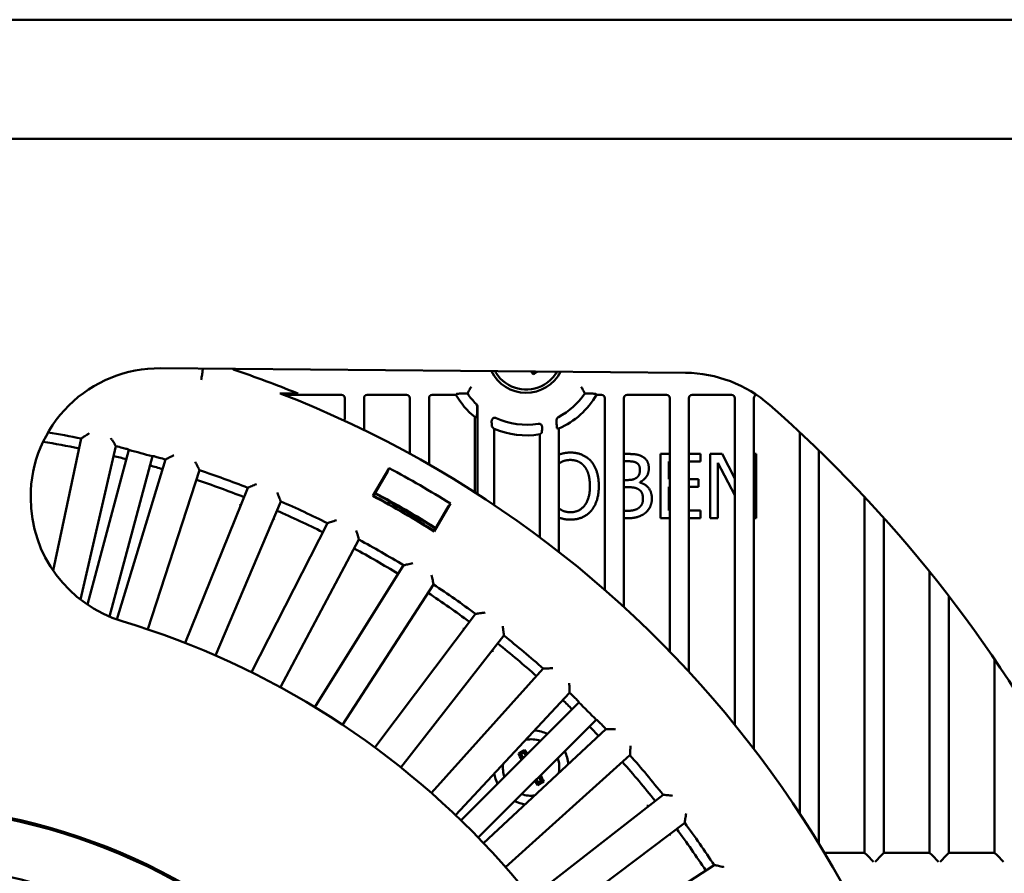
# Model space of a CAD drawing. Header units: millimetres. Extents: x 37 to 2483, y 37 to 1752.
# Tile 28 of 33: x 1681 to 1834, y 1162 to 1295. Entities that reach past the tile are written whole.
import ezdxf

# ---------------------------------------------------------------- set-up
doc = ezdxf.new("R2010")
doc.units = ezdxf.units.MM
doc.header["$LTSCALE"] = 6
doc.layers.add('Visible (ISO)', color=7, linetype='Continuous', lineweight=50)

msp = doc.modelspace()

# ---------------------------------------------------------------- linework, layer by layer
at = {"layer": 'Visible (ISO)'}
for p, q in [((1858.083, 1294.75), (1462.272, 1294.75)), ((2156.178, 1276.25), (1164.178, 1276.25)), ((1703.352, 1240.573), (1784.951, 1239.861)), ((1761.246, 1239.631), (1761.353, 1240.067)), ((1724.75, 1236.668), (1721.919, 1236.668)), ((1722.524, 1236.442), (1731.475, 1236.442)), ((1735.475, 1236.442), (1741.575, 1236.442)), ((1745.575, 1236.442), (1749.255, 1236.442)), ((1750.506, 1236.625), (1751.082, 1236.625)), ((1769.273, 1236.625), (1769.849, 1236.625)), ((1771.1, 1236.442), (1771.875, 1236.442)), ((1775.875, 1236.442), (1781.975, 1236.442)), ((1785.975, 1236.442), (1792.075, 1236.442)), ((1731.975, 1235.942), (1731.975, 1232.699)), ((1734.975, 1230.967), (1734.975, 1235.942)), ((1742.075, 1235.942), (1742.075, 1227.293)), ((1745.075, 1225.61), (1745.075, 1235.942)), ((1772.375, 1235.942), (1772.375, 1206.132)), ((1775.375, 1203.446), (1775.375, 1235.942)), ((1782.475, 1235.942), (1782.475, 1196.551)), ((1785.475, 1193.381), (1785.475, 1235.942)), ((1792.575, 1235.942), (1792.575, 1185.18)), ((1795.575, 1181.372), (1795.575, 1235.942)), ((1752.541, 1234.672), (1752.541, 1234.221)), ((1752.594, 1221.031), (1752.594, 1234.174)), ((1752.175, 1233), (1752.175, 1221.3)), ((1764.909, 1232.325), (1764.909, 1232.547)), ((1755.175, 1219.332), (1755.175, 1231.17)), ((1762.275, 1230.312), (1762.275, 1214.301)), ((1765.275, 1212.006), (1765.275, 1231.212)), ((1802.675, 1230.64), (1802.675, 1171.37)), ((1686.658, 1209.136), (1691.018, 1229.65)), ((1696.423, 1228.452), (1690.918, 1204.608)), ((1691.992, 1203.83), (1698.432, 1227.865)), ((1775.375, 1227.255), (1775.573, 1227.255)), ((1781.027, 1217.255), (1781.027, 1227.255)), ((1781.027, 1227.255), (1782.475, 1227.255)), ((1785.475, 1227.255), (1787.283, 1227.255)), ((1787.283, 1227.255), (1787.283, 1226.072)), ((1788.742, 1227.255), (1790.63, 1227.255)), ((1788.742, 1217.255), (1788.742, 1227.255)), ((1790.63, 1227.255), (1792.575, 1223.432)), ((1795.575, 1227.255), (1795.897, 1227.255)), ((1795.897, 1227.255), (1795.897, 1217.255)), ((1805.675, 1166.635), (1805.675, 1227.787)), ((1702.106, 1226.88), (1695.431, 1201.971)), ((1696.545, 1201.542), (1704.14, 1226.384)), ((1775.375, 1226.121), (1775.524, 1226.121)), ((1782.356, 1226.072), (1782.356, 1223.333)), ((1782.475, 1226.072), (1782.356, 1226.072)), ((1787.283, 1226.072), (1785.475, 1226.072)), ((1789.981, 1225.877), (1789.981, 1217.255)), ((1792.575, 1220.824), (1789.981, 1225.877)), ((1709.419, 1224.72), (1701.384, 1199.991)), ((1736.368, 1220.715), (1738.869, 1225.047)), ((1736.452, 1220.739), (1738.658, 1224.56)), ((1775.759, 1223.195), (1775.375, 1223.195)), ((1777.834, 1222.863), (1777.834, 1222.814)), ((1782.356, 1223.333), (1782.475, 1223.333)), ((1785.475, 1223.333), (1786.951, 1223.333)), ((1786.951, 1223.333), (1786.951, 1222.15)), ((1707.187, 1197.879), (1716.927, 1221.987)), ((1775.375, 1222.085), (1775.759, 1222.085)), ((1782.356, 1222.15), (1782.356, 1218.438)), ((1782.475, 1222.15), (1782.356, 1222.15)), ((1786.951, 1222.15), (1785.475, 1222.15)), ((1683.178, 1220.41), (1683.178, 1220.574)), ((1722.041, 1219.869), (1711.882, 1195.934)), ((1739.093, 1219.801), (1739.032, 1219.695)), ((1748.395, 1219.547), (1745.894, 1215.215)), ((1812.775, 1220.561), (1812.775, 1165.25)), ((1745.873, 1215.3), (1748.079, 1219.121)), ((1782.356, 1218.438), (1782.475, 1218.438)), ((1785.475, 1218.438), (1787.283, 1218.438)), ((1787.283, 1218.438), (1787.283, 1217.255)), ((1717.478, 1193.325), (1729.282, 1216.492)), ((1743.679, 1217.012), (1743.74, 1217.118)), ((1775.792, 1217.255), (1775.375, 1217.255)), ((1782.475, 1217.255), (1781.027, 1217.255)), ((1787.283, 1217.255), (1785.475, 1217.255)), ((1789.981, 1217.255), (1788.742, 1217.255)), ((1795.897, 1217.255), (1795.575, 1217.255)), ((1815.775, 1165.25), (1815.775, 1217.286)), ((1734.192, 1213.936), (1721.985, 1190.978)), ((1727.333, 1187.891), (1741.111, 1209.942)), ((1822.875, 1208.939), (1822.875, 1165.25)), ((1745.78, 1206.967), (1731.619, 1185.161)), ((1825.875, 1165.25), (1825.875, 1205.128)), ((1736.677, 1181.619), (1752.325, 1202.385)), ((1756.716, 1199.015), (1740.708, 1178.525)), ((1832.975, 1195.317), (1832.975, 1165.25)), ((1745.438, 1174.556), (1762.837, 1193.879)), ((1766.918, 1190.139), (1749.185, 1171.123)), ((1750.04, 1170.301), (1768.365, 1188.626)), ((1771.054, 1185.937), (1752.729, 1167.612)), ((1753.551, 1166.757), (1772.567, 1184.49)), ((1759.935, 1181.257), (1759.838, 1180.86)), ((1776.307, 1180.409), (1756.985, 1163.01)), ((1758.965, 1180.667), (1759.363, 1180.571)), ((1759.838, 1180.86), (1759.363, 1180.571)), ((1759.363, 1180.571), (1759.721, 1179.982)), ((1760.126, 1180.387), (1759.838, 1180.86)), ((1761.755, 1176.638), (1762.042, 1176.165)), ((1762.518, 1176.454), (1762.16, 1177.043)), ((1761.945, 1175.767), (1762.042, 1176.165)), ((1762.042, 1176.165), (1762.518, 1176.454)), ((1762.915, 1176.357), (1762.518, 1176.454)), ((1760.953, 1158.28), (1781.443, 1174.288)), ((1784.813, 1169.897), (1764.047, 1154.249)), ((1812.775, 1165.25), (1806.513, 1165.25)), ((1812.775, 1165.25), (1813.16, 1164.865)), ((1814.159, 1163.865), (1813.16, 1164.865)), ((1815.39, 1164.865), (1814.391, 1163.865)), ((1815.39, 1164.865), (1815.775, 1165.25)), ((1822.875, 1165.25), (1815.775, 1165.25)), ((1822.875, 1165.25), (1823.26, 1164.865)), ((1824.259, 1163.865), (1823.26, 1164.865)), ((1825.49, 1164.865), (1824.491, 1163.865)), ((1825.49, 1164.865), (1825.875, 1165.25)), ((1832.975, 1165.25), (1825.875, 1165.25)), ((1832.975, 1165.25), (1833.36, 1164.865)), ((1834.359, 1163.865), (1833.36, 1164.865)), ((1767.589, 1149.191), (1789.395, 1163.352))]:
    msp.add_line(p, q, dxfattribs=at)
for radius in [95, 94.75, 86.041]:
    msp.add_circle((1660.178, 1077.75), radius, dxfattribs=at)
for centre, radius, start, end in [((1703.178, 1220.574), 20, 89.5, 180), ((1660.178, 1077.75), 171.5, 67.94963, 71.42919), ((1760.178, 1242.75), 6, 205.94325, 333.05675), ((1760.178, 1242.75), 5.5, 208.56451, 211.30753), ((1760.178, 1242.75), 5.5, 211.30753, 301.30753), ((1760.178, 1242.75), 5.5, 301.30753, 330.43549), ((1784.777, 1219.862), 20, 48.75684, 89.5), ((1660.178, 1077.75), 170.5, 5.04721, 68.75264), ((1760.178, 1242.75), 12.613, 210.00664, 230.61877), ((1760.178, 1242.75), 10.965, 213.95661, 224.7918), ((1760.178, 1242.75), 10.965, 297.14755, 326.04339), ((1760.178, 1242.75), 12.613, 293.83842, 329.99336), ((1660.178, 1077.75), 209, 7.21703, 48.75684), ((1760.178, 1242.75), 10.965, 244.87131, 279.86136), ((1660.178, 1077.75), 155, 78.5232, 80.45702), ((1760.178, 1242.75), 12.613, 246.63587, 279.57013), ((1660.178, 1077.75), 153.436, 78.52853, 80.64908), ((1660.178, 1077.75), 155, 76.09846, 76.4768), ((1660.178, 1077.75), 154.913, 74.29671, 75.70329), ((1660.178, 1077.75), 153.436, 75.71006, 76.47147), ((1660.178, 1077.75), 155, 73.5232, 73.90154), ((1660.178, 1077.75), 153.436, 73.52853, 74.28994), ((1660.178, 1077.75), 155, 68.5232, 71.4768), ((1660.178, 1077.75), 167, 58.11267, 61.88733), ((1660.178, 1077.75), 153.436, 68.52853, 71.47147), ((1660.178, 1077.75), 162.5, 58.08194, 61.91806), ((1660.178, 1077.75), 162.57, 58.08277, 61.91723), ((1703.178, 1220.41), 20, 180, 253.2264), ((1660.178, 1077.75), 155, 63.5232, 66.4768), ((1660.178, 1077.75), 162, 58.0544, 61.9456), ((1660.178, 1077.75), 162.061, 61.06069, 61.92326), ((1660.178, 1077.75), 162.378, 59.05318, 60.94682), ((1660.178, 1077.75), 153.436, 63.52853, 66.47147), ((1660.178, 1077.75), 162.061, 58.07674, 58.93931), ((1660.178, 1077.75), 155, 58.5232, 61.4768), ((1660.178, 1077.75), 153.436, 58.52853, 61.47147), ((1660.178, 1077.75), 155, 53.5232, 56.4768), ((1660.178, 1077.75), 153.436, 53.52853, 56.47147), ((1660.178, 1077.75), 129, 10.36138, 73.2264), ((1660.178, 1077.75), 155, 48.5232, 51.4768), ((1660.178, 1077.75), 153.436, 48.52853, 51.47147), ((1660.178, 1077.75), 153.436, 45.71006, 46.47147), ((1660.178, 1077.75), 155, 46.09846, 46.4768), ((1660.178, 1077.75), 154.913, 44.29671, 45.70329), ((1760.94, 1178.512), 5.8, 64.13767, 84.83683), ((1660.178, 1077.75), 153.436, 43.52853, 44.28994), ((1660.178, 1077.75), 155, 43.5232, 43.90154), ((1760.94, 1178.512), 4.386, 70.6897, 101.20452), ((1760.94, 1178.512), 4.386, 348.79548, 19.3103), ((1760.94, 1178.512), 5.8, 5.16317, 25.86233), ((1660.178, 1077.75), 155, 38.5232, 41.4768), ((1760.94, 1178.512), 4.386, 172.79548, 199.3103), ((1660.178, 1077.75), 153.436, 38.52853, 41.47147), ((1760.94, 1178.512), 5.8, 189.16317, 205.86233), ((1760.94, 1178.512), 4.386, 250.6897, 277.20452), ((1760.94, 1178.512), 5.8, 244.13767, 260.83683), ((1660.178, 1077.75), 155, 33.5232, 36.4768), ((1660.178, 1077.75), 153.436, 33.52853, 36.47147)]:
    msp.add_arc(centre, radius, start, end, dxfattribs=at)
for centre, major_axis, ratio, start_param, end_param in [((1760.612, 1243.014), (-4.006, 6.586), 0.1736482, 1.9260494, 2.0016818), ((1761.179, 1241.102), (-6.386, -3.884), 0.1736482, 1.476024, 1.5707963), ((1761.179, 1241.102), (-6.386, -3.884), 0.1736482, 1.5707963, 1.5883504), ((1731.474, 1235.941), (0.448, 0.224), 0.9992388, 5.819964, 7.3901513), ((1735.476, 1235.941), (-0.448, 0.224), 0.9992388, 5.1762193, 6.7464066), ((1741.574, 1235.941), (0.448, 0.224), 0.9992388, 5.819964, 7.3901513), ((1745.576, 1235.941), (-0.448, 0.224), 0.9992388, 5.1762193, 6.7464066), ((1760.178, 1237.482), (0, 10.537), 0.8660474, 1.6447041, 1.6521958), ((1760.178, 1237.482), (0, 10.537), 0.8660474, 4.6309895, 4.6384812), ((1771.874, 1235.941), (0.448, 0.224), 0.9992388, 5.819964, 7.3901513), ((1775.876, 1235.941), (-0.448, 0.224), 0.9992388, 5.1762193, 6.7464066), ((1781.974, 1235.941), (0.448, 0.224), 0.9992388, 5.819964, 7.3901513), ((1785.976, 1235.941), (-0.448, 0.224), 0.9992388, 5.1762193, 6.7464066), ((1792.074, 1235.941), (0.448, 0.224), 0.9992388, 5.819964, 7.3901513), ((1796.076, 1235.941), (-0.448, 0.224), 0.9992388, 5.3737771, 6.7464066), ((1754.438, 1242.75), (11.482, 0), 0.8661133, 4.5139327, 4.5433754), ((1770.248, 1242.75), (-20.148, 0), 0.8661133, 0.7003458, 0.725567), ((1751.074, 1242.75), (18.212, 0), 0.8661133, 5.3747687, 5.3981272), ((1766.884, 1242.75), (-13.418, 0), 0.8661133, 1.4256031, 1.4505935), ((1759.77, 1180.437), (-3.804, -2.314), 0.1391731, 4.5846041, 4.8401738), ((1760.938, 1178.511), (-2.598, 4.272), 0.1391731, 5.1480701, 5.3231399), ((1760.943, 1178.514), (2.598, -4.272), 0.1391731, 4.1016381, 4.344216), ((1760.938, 1178.511), (-2.598, 4.272), 0.1391731, 4.1016381, 4.344216), ((1760.943, 1178.514), (2.598, -4.272), 0.1391731, 5.1480701, 5.3231399), ((1762.111, 1176.587), (3.804, 2.314), 0.1391731, 4.5846041, 4.8401738)]:
    msp.add_ellipse(centre, major_axis=major_axis, ratio=ratio, start_param=start_param, end_param=end_param, dxfattribs=at)
for points, degree, knots in [([(1709.687, 1238.784), (1709.687, 1238.786), (1709.688, 1238.788), (1709.727, 1239.05), (1709.766, 1239.308), (1709.838, 1239.789), (1709.87, 1240.008), (1709.917, 1240.319), (1709.933, 1240.427), (1709.946, 1240.516)], 3, [-0.31332889, -0.31332889, -0.31332889, -0.31332889, -0.31268916, -0.31268916, -0.23384281, -0.23384281, -0.15513653, -0.15513653, -0.10169478, -0.10169478, -0.10169478, -0.10169478]), ([(1714.796, 1240.32), (1714.734, 1240.34), (1714.677, 1240.373), (1714.607, 1240.434), (1714.587, 1240.454), (1714.57, 1240.476)], 3, [0, 0, 0, 0, 0.019553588, 0.019553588, 0.027954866, 0.027954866, 0.027954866, 0.027954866]), ([(1724.75, 1236.668), (1724.718, 1236.668), (1724.686, 1236.672), (1724.623, 1236.684), (1724.592, 1236.693), (1724.562, 1236.705)], 3, [0, 0, 0, 0, 0.009627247, 0.009627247, 0.019254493, 0.019254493, 0.019254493, 0.019254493]), ([(1749.351, 1236.608), (1749.353, 1236.61), (1749.381, 1236.612), (1749.477, 1236.616), (1749.566, 1236.618), (1749.759, 1236.621), (1749.902, 1236.622), (1750.173, 1236.624), (1750.354, 1236.625), (1750.506, 1236.625)], 3, [0.0017313, 0.0017313, 0.0017313, 0.0017313, 0.03527411, 0.03527411, 0.07300244, 0.07300244, 0.11446772, 0.11446772, 0.16025095, 0.16025095, 0.16025095, 0.16025095]), ([(1751.63, 1237.703), (1751.629, 1237.702), (1751.628, 1237.701), (1751.581, 1237.618), (1751.535, 1237.537), (1751.447, 1237.38), (1751.405, 1237.304), (1751.304, 1237.121), (1751.249, 1237.021), (1751.162, 1236.862), (1751.13, 1236.802), (1751.089, 1236.725), (1751.078, 1236.706), (1751.077, 1236.704)], 3, [-0.33811179, -0.33811179, -0.33811179, -0.33811179, -0.3375968, -0.3375968, -0.30965095, -0.30965095, -0.28216487, -0.28216487, -0.24051385, -0.24051385, -0.20362071, -0.20362071, -0.17055275, -0.17055275, -0.17055275, -0.17055275]), ([(1768.725, 1237.703), (1768.726, 1237.702), (1768.727, 1237.701), (1768.774, 1237.618), (1768.82, 1237.537), (1768.908, 1237.38), (1768.95, 1237.304), (1769.051, 1237.121), (1769.106, 1237.021), (1769.193, 1236.862), (1769.225, 1236.802), (1769.266, 1236.725), (1769.277, 1236.706), (1769.278, 1236.704)], 3, [-0.00051499, -0.00051499, -0.00051499, -0.00051499, 0, 0, 0.02794585, 0.02794585, 0.05543193, 0.05543193, 0.09708296, 0.09708296, 0.13397609, 0.13397609, 0.16704405, 0.16704405, 0.16704405, 0.16704405]), ([(1769.849, 1236.625), (1770.001, 1236.625), (1770.182, 1236.624), (1770.454, 1236.622), (1770.596, 1236.621), (1770.789, 1236.618), (1770.878, 1236.616), (1770.974, 1236.612), (1771.002, 1236.61), (1771.004, 1236.608)], 3, [0.48878649, 0.48878649, 0.48878649, 0.48878649, 0.53456972, 0.53456972, 0.576035, 0.576035, 0.61376333, 0.61376333, 0.64730614, 0.64730614, 0.64730614, 0.64730614]), ([(1752.541, 1234.672), (1752.541, 1234.737), (1752.529, 1234.801), (1752.479, 1234.922), (1752.442, 1234.978), (1752.396, 1235.024)], 3, [0, 0, 0, 0, 0.019533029, 0.019533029, 0.039245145, 0.039245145, 0.039245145, 0.039245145]), ([(1752.598, 1234.635), (1752.6, 1234.703), (1752.588, 1234.767), (1752.542, 1234.883), (1752.507, 1234.936), (1752.464, 1234.981), (1752.464, 1234.981), (1752.463, 1234.982)], 3, [0, 0, 0, 0, 0.025107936, 0.025107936, 0.051924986, 0.051924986, 0.052180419, 0.052180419, 0.052180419, 0.052180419]), ([(1752.541, 1234.221), (1752.541, 1234.043), (1752.54, 1233.832), (1752.536, 1233.525), (1752.533, 1233.369), (1752.527, 1233.162), (1752.523, 1233.069), (1752.515, 1232.974), (1752.511, 1232.947), (1752.507, 1232.947)], 3, [0.53122999, 0.53122999, 0.53122999, 0.53122999, 0.58462528, 0.58462528, 0.62931636, 0.62931636, 0.66733233, 0.66733233, 0.69963281, 0.69963281, 0.69963281, 0.69963281]), ([(1752.598, 1234.635), (1752.597, 1234.581), (1752.596, 1234.517), (1752.594, 1234.372), (1752.594, 1234.265), (1752.594, 1234.174)], 3, [0.214808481, 0.214808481, 0.214808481, 0.214808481, 0.233414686, 0.233414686, 0.260609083, 0.260609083, 0.260609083, 0.260609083]), ([(1731.975, 1232.699), (1731.975, 1232.634), (1731.962, 1232.569), (1731.926, 1232.482), (1731.913, 1232.456), (1731.897, 1232.432)], 3, [0, 0, 0, 0, 0.019540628, 0.019540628, 0.028306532, 0.028306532, 0.028306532, 0.028306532]), ([(1754.869, 1232.607), (1754.851, 1232.574), (1754.837, 1232.539), (1754.815, 1232.459), (1754.809, 1232.414), (1754.81, 1232.369)], 3, [0.077508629, 0.077508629, 0.077508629, 0.077508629, 0.088832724, 0.088832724, 0.102623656, 0.102623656, 0.102623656, 0.102623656]), ([(1754.843, 1231.503), (1754.839, 1231.507), (1754.834, 1231.539), (1754.827, 1231.639), (1754.822, 1231.729), (1754.816, 1231.922), (1754.813, 1232.062), (1754.811, 1232.244), (1754.81, 1232.306), (1754.81, 1232.369)], 3, [0.00173276, 0.00173276, 0.00173276, 0.00173276, 0.03581473, 0.03581473, 0.07388007, 0.07388007, 0.11469497, 0.11469497, 0.13255204, 0.13255204, 0.13255204, 0.13255204]), ([(1755.521, 1232.822), (1755.462, 1232.85), (1755.398, 1232.866), (1755.268, 1232.872), (1755.203, 1232.863), (1755.08, 1232.819), (1755.024, 1232.786), (1754.932, 1232.704), (1754.896, 1232.658), (1754.869, 1232.607)], 3, [0, 0, 0, 0, 0.019565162, 0.019565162, 0.039114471, 0.039114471, 0.05864376, 0.05864376, 0.075958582, 0.075958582, 0.075958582, 0.075958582]), ([(1762.628, 1231.567), (1762.622, 1231.593), (1762.614, 1231.619), (1762.579, 1231.704), (1762.543, 1231.759), (1762.451, 1231.851), (1762.397, 1231.888), (1762.293, 1231.933), (1762.246, 1231.945), (1762.151, 1231.956), (1762.103, 1231.955), (1762.055, 1231.946)], 3, [0.011478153, 0.011478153, 0.011478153, 0.011478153, 0.019523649, 0.019523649, 0.039042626, 0.039042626, 0.05856849, 0.05856849, 0.072972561, 0.072972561, 0.087378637, 0.087378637, 0.087378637, 0.087378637]), ([(1765.181, 1232.992), (1765.123, 1232.963), (1765.071, 1232.922), (1764.99, 1232.827), (1764.96, 1232.776), (1764.919, 1232.665), (1764.909, 1232.606), (1764.909, 1232.547)], 3, [0, 0, 0, 0, 0.019553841, 0.019553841, 0.037288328, 0.037288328, 0.055019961, 0.055019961, 0.055019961, 0.055019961]), ([(1764.943, 1231.251), (1764.939, 1231.252), (1764.934, 1231.279), (1764.927, 1231.371), (1764.922, 1231.456), (1764.916, 1231.639), (1764.913, 1231.772), (1764.91, 1232.023), (1764.909, 1232.187), (1764.909, 1232.325)], 3, [0.00173223, 0.00173223, 0.00173223, 0.00173223, 0.03604694, 0.03604694, 0.0733004, 0.0733004, 0.11256149, 0.11256149, 0.15421595, 0.15421595, 0.15421595, 0.15421595]), ([(1691.07, 1229.685), (1691.072, 1229.686), (1691.09, 1229.697), (1691.156, 1229.741), (1691.208, 1229.775), (1691.354, 1229.871), (1691.457, 1229.938), (1691.669, 1230.077), (1691.78, 1230.149), (1692.01, 1230.299), (1692.131, 1230.378), (1692.254, 1230.458), (1692.256, 1230.459), (1692.257, 1230.46)], 3, [-0.18972259, -0.18972259, -0.18972259, -0.18972259, -0.16144708, -0.16144708, -0.12870767, -0.12870767, -0.0846026, -0.0846026, -0.04325568, -0.04325568, 0, 0, 0.0006332, 0.0006332, 0.0006332, 0.0006332]), ([(1762.641, 1231.454), (1762.641, 1231.358), (1762.64, 1231.259), (1762.637, 1231.059), (1762.634, 1230.932), (1762.628, 1230.753), (1762.624, 1230.669), (1762.616, 1230.575), (1762.611, 1230.545), (1762.607, 1230.542)], 3, [0.46059041, 0.46059041, 0.46059041, 0.46059041, 0.48758252, 0.48758252, 0.52539726, 0.52539726, 0.56271378, 0.56271378, 0.59780274, 0.59780274, 0.59780274, 0.59780274]), ([(1696.39, 1228.505), (1696.389, 1228.507), (1696.378, 1228.525), (1696.336, 1228.592), (1696.303, 1228.645), (1696.211, 1228.794), (1696.146, 1228.898), (1696.013, 1229.114), (1695.943, 1229.226), (1695.798, 1229.459), (1695.721, 1229.582), (1695.644, 1229.706), (1695.643, 1229.708), (1695.642, 1229.71)], 3, [0, 0, 0, 0, 0.0280124, 0.0280124, 0.06044716, 0.06044716, 0.10414181, 0.10414181, 0.14510398, 0.14510398, 0.18795715, 0.18795715, 0.18858446, 0.18858446, 0.18858446, 0.18858446]), ([(1698.382, 1227.95), (1698.381, 1227.952), (1698.357, 1227.961), (1698.261, 1227.989), (1698.187, 1228.01), (1698.016, 1228.056), (1697.907, 1228.085), (1697.668, 1228.147), (1697.539, 1228.179), (1697.417, 1228.21)], 3, [0.3030893, 0.3030893, 0.3030893, 0.3030893, 0.33904529, 0.33904529, 0.37671952, 0.37671952, 0.41439366, 0.41439366, 0.45203433, 0.45203433, 0.45203433, 0.45203433]), ([(1703.157, 1226.671), (1703.037, 1226.706), (1702.908, 1226.743), (1702.671, 1226.809), (1702.562, 1226.838), (1702.39, 1226.884), (1702.316, 1226.903), (1702.219, 1226.926), (1702.194, 1226.93), (1702.191, 1226.929)], 3, [0.1507675, 0.1507675, 0.1507675, 0.1507675, 0.18840817, 0.18840817, 0.22608232, 0.22608232, 0.26375655, 0.26375655, 0.29971254, 0.29971254, 0.29971254, 0.29971254]), ([(1704.195, 1226.414), (1704.197, 1226.415), (1704.215, 1226.425), (1704.285, 1226.462), (1704.34, 1226.492), (1704.494, 1226.575), (1704.602, 1226.633), (1704.826, 1226.752), (1704.942, 1226.815), (1705.184, 1226.944), (1705.312, 1227.012), (1705.441, 1227.081), (1705.443, 1227.082), (1705.445, 1227.083)], 3, [-0.18972259, -0.18972259, -0.18972259, -0.18972259, -0.16144708, -0.16144708, -0.12870767, -0.12870767, -0.0846026, -0.0846026, -0.04325568, -0.04325568, 0, 0, 0.0006332, 0.0006332, 0.0006332, 0.0006332]), ([(1709.391, 1224.776), (1709.39, 1224.778), (1709.381, 1224.796), (1709.345, 1224.867), (1709.317, 1224.922), (1709.238, 1225.079), (1709.183, 1225.188), (1709.068, 1225.415), (1709.009, 1225.532), (1708.885, 1225.777), (1708.819, 1225.907), (1708.753, 1226.037), (1708.752, 1226.039), (1708.751, 1226.041)], 3, [0, 0, 0, 0, 0.0280124, 0.0280124, 0.06044716, 0.06044716, 0.10414181, 0.10414181, 0.14510398, 0.14510398, 0.18795715, 0.18795715, 0.18858446, 0.18858446, 0.18858446, 0.18858446]), ([(1765.275, 1225.744), (1765.513, 1225.939), (1766.327, 1226.315), (1767.048, 1226.315)], 2, [-1.4976835, -1.4976835, -1.4976835, -1, 0, 0, 0]), ([(1716.984, 1222.012), (1716.986, 1222.013), (1717.005, 1222.021), (1717.078, 1222.052), (1717.135, 1222.077), (1717.296, 1222.146), (1717.409, 1222.194), (1717.642, 1222.294), (1717.763, 1222.346), (1718.016, 1222.454), (1718.149, 1222.511), (1718.284, 1222.568), (1718.286, 1222.569), (1718.288, 1222.57)], 3, [-0.18972259, -0.18972259, -0.18972259, -0.18972259, -0.16144708, -0.16144708, -0.12870767, -0.12870767, -0.0846026, -0.0846026, -0.04325568, -0.04325568, 0, 0, 0.0006332, 0.0006332, 0.0006332, 0.0006332]), ([(1722.018, 1219.927), (1722.017, 1219.929), (1722.009, 1219.948), (1721.98, 1220.022), (1721.957, 1220.08), (1721.892, 1220.242), (1721.847, 1220.356), (1721.752, 1220.591), (1721.703, 1220.714), (1721.601, 1220.969), (1721.547, 1221.103), (1721.492, 1221.239), (1721.491, 1221.241), (1721.491, 1221.243)], 3, [0, 0, 0, 0, 0.0280124, 0.0280124, 0.06044716, 0.06044716, 0.10414181, 0.10414181, 0.14510398, 0.14510398, 0.18795715, 0.18795715, 0.18858446, 0.18858446, 0.18858446, 0.18858446]), ([(1715.621, 1219.22), (1715.623, 1219.221), (1715.625, 1219.222), (1715.701, 1219.254), (1715.775, 1219.287), (1715.849, 1219.319)], 3, [-0.000641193, -0.000641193, -0.000641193, -0.000641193, 0, 0, 0.024174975, 0.024174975, 0.024174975, 0.024174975]), ([(1777.599, 1218.811), (1777.21, 1218.552), (1776.218, 1218.392), (1775.375, 1218.39)], 2, [-2, -2, -2, -1, -0.0261335, -0.0261335, -0.0261335]), ([(1721.008, 1216.989), (1721.007, 1216.991), (1721.006, 1216.993), (1720.976, 1217.069), (1720.946, 1217.145), (1720.917, 1217.22)], 3, [-0.189839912, -0.189839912, -0.189839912, -0.189839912, -0.189204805, -0.189204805, -0.165255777, -0.165255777, -0.165255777, -0.165255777]), ([(1729.341, 1216.512), (1729.343, 1216.513), (1729.363, 1216.519), (1729.438, 1216.544), (1729.497, 1216.563), (1729.664, 1216.618), (1729.78, 1216.656), (1730.021, 1216.736), (1730.147, 1216.777), (1730.408, 1216.862), (1730.546, 1216.907), (1730.685, 1216.953), (1730.687, 1216.953), (1730.689, 1216.954)], 3, [-0.18972259, -0.18972259, -0.18972259, -0.18972259, -0.16144708, -0.16144708, -0.12870767, -0.12870767, -0.0846026, -0.0846026, -0.04325568, -0.04325568, 0, 0, 0.0006332, 0.0006332, 0.0006332, 0.0006332]), ([(1734.174, 1213.996), (1734.174, 1213.998), (1734.168, 1214.018), (1734.145, 1214.094), (1734.127, 1214.153), (1734.076, 1214.321), (1734.041, 1214.438), (1733.967, 1214.681), (1733.929, 1214.808), (1733.85, 1215.07), (1733.807, 1215.209), (1733.765, 1215.349), (1733.764, 1215.351), (1733.764, 1215.353)], 3, [0, 0, 0, 0, 0.0280124, 0.0280124, 0.06044716, 0.06044716, 0.10414181, 0.10414181, 0.14510398, 0.14510398, 0.18795715, 0.18795715, 0.18858446, 0.18858446, 0.18858446, 0.18858446]), ([(1741.172, 1209.956), (1741.174, 1209.956), (1741.195, 1209.961), (1741.272, 1209.979), (1741.332, 1209.994), (1741.503, 1210.034), (1741.622, 1210.062), (1741.869, 1210.119), (1741.997, 1210.149), (1742.265, 1210.212), (1742.406, 1210.245), (1742.549, 1210.278), (1742.551, 1210.278), (1742.553, 1210.279)], 3, [-0.18972259, -0.18972259, -0.18972259, -0.18972259, -0.16144708, -0.16144708, -0.12870767, -0.12870767, -0.0846026, -0.0846026, -0.04325568, -0.04325568, 0, 0, 0.0006332, 0.0006332, 0.0006332, 0.0006332]), ([(1745.767, 1207.028), (1745.767, 1207.031), (1745.763, 1207.051), (1745.747, 1207.128), (1745.734, 1207.189), (1745.698, 1207.361), (1745.673, 1207.481), (1745.621, 1207.729), (1745.594, 1207.858), (1745.537, 1208.127), (1745.508, 1208.269), (1745.477, 1208.412), (1745.477, 1208.414), (1745.476, 1208.416)], 3, [0, 0, 0, 0, 0.0280124, 0.0280124, 0.06044716, 0.06044716, 0.10414181, 0.10414181, 0.14510398, 0.14510398, 0.18795715, 0.18795715, 0.18858446, 0.18858446, 0.18858446, 0.18858446]), ([(1752.386, 1202.394), (1752.389, 1202.394), (1752.409, 1202.397), (1752.488, 1202.408), (1752.549, 1202.417), (1752.722, 1202.442), (1752.844, 1202.46), (1753.095, 1202.496), (1753.225, 1202.515), (1753.497, 1202.553), (1753.641, 1202.574), (1753.786, 1202.594), (1753.788, 1202.595), (1753.79, 1202.595)], 3, [-0.18972259, -0.18972259, -0.18972259, -0.18972259, -0.16144708, -0.16144708, -0.12870767, -0.12870767, -0.0846026, -0.0846026, -0.04325568, -0.04325568, 0, 0, 0.0006332, 0.0006332, 0.0006332, 0.0006332]), ([(1750.347, 1200.05), (1750.349, 1200.05), (1750.351, 1200.05), (1750.433, 1200.062), (1750.513, 1200.074), (1750.593, 1200.086)], 3, [-0.000641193, -0.000641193, -0.000641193, -0.000641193, 0, 0, 0.024174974, 0.024174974, 0.024174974, 0.024174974]), ([(1756.709, 1199.077), (1756.709, 1199.079), (1756.706, 1199.1), (1756.697, 1199.178), (1756.69, 1199.24), (1756.669, 1199.414), (1756.655, 1199.536), (1756.624, 1199.788), (1756.609, 1199.918), (1756.576, 1200.191), (1756.558, 1200.335), (1756.541, 1200.48), (1756.54, 1200.482), (1756.54, 1200.485)], 3, [0, 0, 0, 0, 0.0280124, 0.0280124, 0.06044716, 0.06044716, 0.10414181, 0.10414181, 0.14510398, 0.14510398, 0.18795715, 0.18795715, 0.18858446, 0.18858446, 0.18858446, 0.18858446]), ([(1754.973, 1196.5), (1754.973, 1196.502), (1754.972, 1196.504), (1754.963, 1196.586), (1754.954, 1196.667), (1754.945, 1196.747)], 3, [-0.189839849, -0.189839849, -0.189839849, -0.189839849, -0.189204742, -0.189204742, -0.165255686, -0.165255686, -0.165255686, -0.165255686]), ([(1762.899, 1193.883), (1762.901, 1193.883), (1762.922, 1193.884), (1763.001, 1193.889), (1763.063, 1193.892), (1763.238, 1193.902), (1763.36, 1193.909), (1763.614, 1193.923), (1763.745, 1193.93), (1764.02, 1193.945), (1764.164, 1193.953), (1764.311, 1193.961), (1764.313, 1193.961), (1764.315, 1193.961)], 3, [-0.18972259, -0.18972259, -0.18972259, -0.18972259, -0.16144708, -0.16144708, -0.12870767, -0.12870767, -0.0846026, -0.0846026, -0.04325568, -0.04325568, 0, 0, 0.0006332, 0.0006332, 0.0006332, 0.0006332]), ([(1766.916, 1190.202), (1766.916, 1190.204), (1766.915, 1190.225), (1766.913, 1190.304), (1766.911, 1190.366), (1766.906, 1190.541), (1766.902, 1190.664), (1766.894, 1190.917), (1766.889, 1191.049), (1766.88, 1191.324), (1766.876, 1191.469), (1766.871, 1191.615), (1766.871, 1191.617), (1766.871, 1191.619)], 3, [0, 0, 0, 0, 0.0280124, 0.0280124, 0.06044716, 0.06044716, 0.10414181, 0.10414181, 0.14510398, 0.14510398, 0.18795715, 0.18795715, 0.18858446, 0.18858446, 0.18858446, 0.18858446]), ([(1768.364, 1188.724), (1768.364, 1188.727), (1768.347, 1188.746), (1768.279, 1188.819), (1768.225, 1188.874), (1768.1, 1189), (1768.02, 1189.079), (1767.844, 1189.252), (1767.748, 1189.345), (1767.658, 1189.432)], 3, [0.3030893, 0.3030893, 0.3030893, 0.3030893, 0.33904529, 0.33904529, 0.37671952, 0.37671952, 0.41439366, 0.41439366, 0.45203433, 0.45203433, 0.45203433, 0.45203433]), ([(1771.86, 1185.23), (1771.773, 1185.32), (1771.68, 1185.416), (1771.507, 1185.592), (1771.428, 1185.672), (1771.302, 1185.797), (1771.247, 1185.851), (1771.174, 1185.919), (1771.155, 1185.936), (1771.152, 1185.936)], 3, [0.1507675, 0.1507675, 0.1507675, 0.1507675, 0.18840817, 0.18840817, 0.22608232, 0.22608232, 0.26375655, 0.26375655, 0.29971254, 0.29971254, 0.29971254, 0.29971254]), ([(1772.63, 1184.488), (1772.632, 1184.488), (1772.653, 1184.487), (1772.732, 1184.485), (1772.794, 1184.483), (1772.969, 1184.478), (1773.092, 1184.474), (1773.345, 1184.466), (1773.477, 1184.461), (1773.752, 1184.452), (1773.897, 1184.448), (1774.043, 1184.443), (1774.045, 1184.443), (1774.047, 1184.443)], 3, [-0.18972259, -0.18972259, -0.18972259, -0.18972259, -0.16144708, -0.16144708, -0.12870767, -0.12870767, -0.0846026, -0.0846026, -0.04325568, -0.04325568, 0, 0, 0.0006332, 0.0006332, 0.0006332, 0.0006332]), ([(1776.311, 1180.471), (1776.311, 1180.473), (1776.312, 1180.494), (1776.317, 1180.573), (1776.32, 1180.635), (1776.33, 1180.81), (1776.337, 1180.932), (1776.351, 1181.186), (1776.358, 1181.317), (1776.373, 1181.592), (1776.381, 1181.736), (1776.389, 1181.883), (1776.389, 1181.885), (1776.389, 1181.887)], 3, [0, 0, 0, 0, 0.0280124, 0.0280124, 0.06044716, 0.06044716, 0.10414181, 0.10414181, 0.14510398, 0.14510398, 0.18795715, 0.18795715, 0.18858446, 0.18858446, 0.18858446, 0.18858446]), ([(1781.505, 1174.281), (1781.507, 1174.281), (1781.528, 1174.278), (1781.606, 1174.269), (1781.668, 1174.262), (1781.842, 1174.241), (1781.964, 1174.227), (1782.216, 1174.196), (1782.346, 1174.181), (1782.619, 1174.148), (1782.763, 1174.13), (1782.908, 1174.113), (1782.91, 1174.112), (1782.913, 1174.112)], 3, [-0.18972259, -0.18972259, -0.18972259, -0.18972259, -0.16144708, -0.16144708, -0.12870767, -0.12870767, -0.0846026, -0.0846026, -0.04325568, -0.04325568, 0, 0, 0.0006332, 0.0006332, 0.0006332, 0.0006332]), ([(1778.928, 1172.545), (1778.93, 1172.545), (1778.932, 1172.544), (1779.014, 1172.535), (1779.095, 1172.526), (1779.175, 1172.517)], 3, [-0.000641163, -0.000641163, -0.000641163, -0.000641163, 0, 0, 0.024175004, 0.024175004, 0.024175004, 0.024175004]), ([(1784.822, 1169.958), (1784.822, 1169.961), (1784.825, 1169.981), (1784.836, 1170.06), (1784.845, 1170.121), (1784.87, 1170.294), (1784.888, 1170.416), (1784.924, 1170.667), (1784.943, 1170.797), (1784.981, 1171.069), (1785.002, 1171.213), (1785.022, 1171.358), (1785.023, 1171.36), (1785.023, 1171.362)], 3, [0, 0, 0, 0, 0.0280124, 0.0280124, 0.06044716, 0.06044716, 0.10414181, 0.10414181, 0.14510398, 0.14510398, 0.18795715, 0.18795715, 0.18858446, 0.18858446, 0.18858446, 0.18858446]), ([(1782.478, 1167.919), (1782.478, 1167.921), (1782.478, 1167.923), (1782.49, 1168.005), (1782.502, 1168.085), (1782.514, 1168.165)], 3, [-0.189836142, -0.189836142, -0.189836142, -0.189836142, -0.189201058, -0.189201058, -0.165250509, -0.165250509, -0.165250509, -0.165250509]), ([(1789.456, 1163.339), (1789.459, 1163.339), (1789.479, 1163.335), (1789.556, 1163.319), (1789.617, 1163.306), (1789.789, 1163.27), (1789.909, 1163.245), (1790.157, 1163.193), (1790.286, 1163.166), (1790.555, 1163.109), (1790.697, 1163.08), (1790.84, 1163.049), (1790.842, 1163.049), (1790.844, 1163.048)], 3, [-0.18972259, -0.18972259, -0.18972259, -0.18972259, -0.16144708, -0.16144708, -0.12870767, -0.12870767, -0.0846026, -0.0846026, -0.04325568, -0.04325568, 0, 0, 0.0006332, 0.0006332, 0.0006332, 0.0006332])]:
    msp.add_open_spline(points, degree=degree, knots=knots, dxfattribs=at)
for points, degree in [([(1749.255, 1236.442), (1749.303, 1236.525), (1749.351, 1236.608)], 2), ([(1751.077, 1236.704), (1751.077, 1236.704), (1751.077, 1236.704), (1751.077, 1236.703)], 3), ([(1769.278, 1236.703), (1769.278, 1236.704), (1769.278, 1236.704), (1769.278, 1236.704)], 3), ([(1771.004, 1236.608), (1771.052, 1236.525), (1771.1, 1236.442)], 2), ([(1762.641, 1231.454), (1762.641, 1231.492), (1762.637, 1231.53), (1762.628, 1231.567)], 3), ([(1765.275, 1227.144), (1766.069, 1227.466), (1767.04, 1227.466)], 2), ([(1767.04, 1227.466), (1768.061, 1227.466), (1769.698, 1226.753), (1770.265, 1226.113)], 2), ([(1775.573, 1227.255), (1776.643, 1227.255), (1777.712, 1227.117), (1778.199, 1226.85)], 2), ([(1767.048, 1226.315), (1767.745, 1226.315), (1768.863, 1225.796), (1769.26, 1225.278)], 2), ([(1770.265, 1226.113), (1770.832, 1225.448), (1771.464, 1223.503), (1771.464, 1222.255)], 2), ([(1775.524, 1226.121), (1776.229, 1226.121), (1777.015, 1226.04), (1777.34, 1225.861)], 2), ([(1777.34, 1225.861), (1777.607, 1225.707), (1777.85, 1225.172), (1777.85, 1224.816)], 2), ([(1778.199, 1226.85), (1778.742, 1226.566), (1779.236, 1225.634), (1779.236, 1225.002)], 2), ([(1738.869, 1225.047), (1738.879, 1225.011), (1738.89, 1224.975)], 2), ([(1769.26, 1225.278), (1769.649, 1224.775), (1770.079, 1223.244), (1770.079, 1222.255)], 2), ([(1777.85, 1224.816), (1777.85, 1224.346), (1777.599, 1223.722), (1777.291, 1223.527)], 2), ([(1779.236, 1225.002), (1779.236, 1224.297), (1778.49, 1223.179), (1777.834, 1222.863)], 2), ([(1777.291, 1223.527), (1776.975, 1223.325), (1776.383, 1223.195), (1775.759, 1223.195)], 2), ([(1777.834, 1222.814), (1778.725, 1222.571), (1779.706, 1221.283), (1779.706, 1220.326)], 2), ([(1770.079, 1222.255), (1770.079, 1220.286), (1768.434, 1218.195), (1767.048, 1218.195)], 2), ([(1771.464, 1222.255), (1771.464, 1221.04), (1770.849, 1219.07), (1770.265, 1218.406)], 2), ([(1775.759, 1222.085), (1776.448, 1222.085), (1777.194, 1221.988), (1777.51, 1221.826)], 2), ([(1777.51, 1221.826), (1777.996, 1221.566), (1778.32, 1220.837), (1778.32, 1220.27)], 2), ([(1736.368, 1220.715), (1736.41, 1220.727), (1736.452, 1220.739)], 2), ([(1739.032, 1219.695), (1738.814, 1219.635), (1738.596, 1219.574)], 2), ([(1748.395, 1219.547), (1748.359, 1219.538), (1748.323, 1219.529)], 2), ([(1778.32, 1220.27), (1778.32, 1219.743), (1777.972, 1219.078), (1777.599, 1218.811)], 2), ([(1779.706, 1220.326), (1779.706, 1219.581), (1779.139, 1218.438), (1778.669, 1218.066)], 2), ([(1767.048, 1218.195), (1766.003, 1218.195), (1765.275, 1218.79)], 2), ([(1770.265, 1218.406), (1769.649, 1217.709), (1768.02, 1217.044), (1767.04, 1217.044)], 2), ([(1778.669, 1218.066), (1778.101, 1217.628), (1776.813, 1217.255), (1775.792, 1217.255)], 2), ([(1743.792, 1216.574), (1743.736, 1216.793), (1743.679, 1217.012)], 2), ([(1767.04, 1217.044), (1766.063, 1217.044), (1765.275, 1217.364)], 2), ([(1745.894, 1215.215), (1745.883, 1215.257), (1745.873, 1215.3)], 2)]:
    msp.add_open_spline(points, degree=degree, dxfattribs=at)
for points, weights in [([(1691.018, 1229.65), (1691.044, 1229.667), (1691.07, 1229.685)], [1.0000000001, 1.00000000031, 1.00000000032]), ([(1696.423, 1228.452), (1696.406, 1228.479), (1696.39, 1228.505)], [1.00000000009, 1.00000000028, 1.00000000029]), ([(1698.432, 1227.865), (1698.407, 1227.907), (1698.382, 1227.95)], [1, 1.00000000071, 1.00000000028]), ([(1702.191, 1226.929), (1702.148, 1226.905), (1702.106, 1226.88)], [0.999999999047, 0.999999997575, 1]), ([(1704.14, 1226.384), (1704.167, 1226.399), (1704.195, 1226.414)], [1.0000000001, 1.00000000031, 1.00000000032]), ([(1709.419, 1224.72), (1709.405, 1224.748), (1709.391, 1224.776)], [1.00000000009, 1.00000000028, 1.00000000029]), ([(1716.927, 1221.987), (1716.955, 1222), (1716.984, 1222.012)], [1.0000000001, 1.00000000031, 1.00000000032]), ([(1722.041, 1219.869), (1722.03, 1219.898), (1722.018, 1219.927)], [1.00000000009, 1.00000000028, 1.00000000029]), ([(1729.282, 1216.492), (1729.312, 1216.502), (1729.341, 1216.512)], [1.0000000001, 1.00000000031, 1.00000000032]), ([(1734.192, 1213.936), (1734.183, 1213.966), (1734.174, 1213.996)], [1.00000000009, 1.00000000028, 1.00000000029]), ([(1741.111, 1209.942), (1741.142, 1209.949), (1741.172, 1209.956)], [1.0000000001, 1.00000000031, 1.00000000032]), ([(1745.78, 1206.967), (1745.774, 1206.998), (1745.767, 1207.028)], [1.00000000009, 1.00000000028, 1.00000000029]), ([(1752.325, 1202.385), (1752.355, 1202.389), (1752.386, 1202.394)], [1.0000000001, 1.00000000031, 1.00000000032]), ([(1756.716, 1199.015), (1756.713, 1199.046), (1756.709, 1199.077)], [1.00000000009, 1.00000000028, 1.00000000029]), ([(1762.837, 1193.879), (1762.868, 1193.881), (1762.899, 1193.883)], [1.0000000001, 1.00000000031, 1.00000000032]), ([(1766.918, 1190.139), (1766.917, 1190.171), (1766.916, 1190.202)], [1.00000000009, 1.00000000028, 1.00000000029]), ([(1768.365, 1188.626), (1768.364, 1188.675), (1768.364, 1188.724)], [1, 1.00000000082, 1.00000000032]), ([(1771.152, 1185.936), (1771.103, 1185.936), (1771.054, 1185.937)], [0.999999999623, 0.999999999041, 1]), ([(1772.567, 1184.49), (1772.599, 1184.489), (1772.63, 1184.488)], [1.0000000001, 1.00000000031, 1.00000000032]), ([(1776.307, 1180.409), (1776.309, 1180.44), (1776.311, 1180.471)], [1.00000000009, 1.00000000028, 1.00000000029]), ([(1781.443, 1174.288), (1781.474, 1174.285), (1781.505, 1174.281)], [1.0000000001, 1.00000000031, 1.00000000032]), ([(1784.813, 1169.897), (1784.817, 1169.927), (1784.822, 1169.958)], [1.00000000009, 1.00000000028, 1.00000000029]), ([(1789.395, 1163.352), (1789.426, 1163.346), (1789.456, 1163.339)], [1.0000000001, 1.00000000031, 1.00000000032])]:
    msp.add_rational_spline(points, weights, degree=2, dxfattribs=at)

doc.saveas('drawing.dxf')
